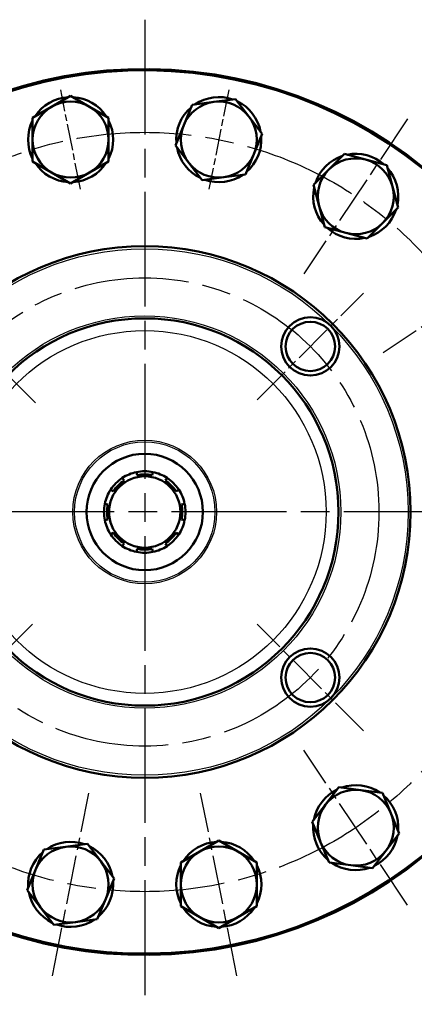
# Model space of a CAD drawing. Header units: millimetres. Extents: x 123 to 1447, y 427 to 1954.
# Tile 3 of 22: x 507 to 663, y 427 to 816. Entities that reach past the tile are written whole.
import ezdxf

# ---------------------------------------------------------------- set-up
doc = ezdxf.new("R2010")
doc.units = ezdxf.units.MM
doc.header["$LTSCALE"] = 8
doc.linetypes.add('CHAIN', pattern=[0.3543, 0.2362, -0.0295, 0.0591, -0.0295])
for name, color, linetype, lineweight in [('Mittellinie(DIN)', 4, 'CHAIN', 25), ('Mittelpunktmarkierung(DIN)', 4, 'CHAIN', 25), ('Sichtbare Kanten(DIN)', 7, 'Continuous', 50), ('Sichtbare tangentiale Kanten(DIN)', 3, 'Continuous', 25)]:
    doc.layers.add(name, color=color, linetype=linetype, lineweight=lineweight)

msp = doc.modelspace()

# ---------------------------------------------------------------- linework, layer by layer
at = {"layer": 'Mittellinie(DIN)', "linetype": 'CHAIN', "ltscale": 23.990969}
for radius in [150, 92.5]:
    msp.add_circle((556.83, 621.66), radius, dxfattribs=at)
at = {"layer": 'Mittelpunktmarkierung(DIN)', "linetype": 'CHAIN', "ltscale": 23.990969}
for p, q in [((556.83, 816.16), (556.83, 427.16)), ((884.77, 621.66), (246.1, 621.66))]:
    msp.add_line(p, q, dxfattribs=at)
at = {"layer": 'Mittelpunktmarkierung(DIN)', "linetype": 'CHAIN', "ltscale": 5.555937}
for p, q in [((531.47, 749.16), (523.66, 788.39)), ((589.99, 788.39), (582.19, 749.16))]:
    msp.add_line(p, q, dxfattribs=at)
at = {"layer": 'Mittelpunktmarkierung(DIN)', "linetype": 'CHAIN', "ltscale": 10.223008}
for p, q in [((660.61, 776.98), (619.72, 715.78)), ((712.15, 725.44), (650.95, 684.55)), ((660.61, 466.34), (619.72, 527.54)), ((520.39, 438.45), (534.75, 510.63)), ((593.27, 438.45), (578.91, 510.63))]:
    msp.add_line(p, q, dxfattribs=at)
at = {"layer": 'Mittelpunktmarkierung(DIN)', "linetype": 'CHAIN', "ltscale": 8.750658}
msp.add_line((469.15, 709.34), (513.7, 664.79), dxfattribs=at)
at = {"layer": 'Mittelpunktmarkierung(DIN)', "linetype": 'CHAIN', "ltscale": 8.264505}
for p, q in [((601.2, 666.03), (643.27, 708.1)), ((470.39, 535.22), (512.46, 577.29)), ((643.27, 535.22), (601.2, 577.29))]:
    msp.add_line(p, q, dxfattribs=at)
at = {"layer": 'Sichtbare Kanten(DIN)'}
for p, q in [((520.07, 781.77), (527.57, 786.1)), ((527.57, 786.1), (535.07, 781.77)), ((572.23, 774.52), (575.55, 782.52)), ((575.55, 782.52), (584.14, 783.65)), ((584.14, 783.65), (592.72, 784.78)), ((592.72, 784.78), (597.99, 777.91)), ((512.57, 777.44), (520.07, 781.77)), ((535.07, 781.77), (542.57, 777.44)), ((512.57, 768.78), (512.57, 777.44)), ((542.57, 777.44), (542.57, 768.78)), ((568.92, 766.52), (572.23, 774.52)), ((597.99, 777.91), (603.27, 771.04)), ((603.27, 771.04), (599.95, 763.04)), ((512.57, 760.12), (512.57, 768.78)), ((542.57, 768.78), (542.57, 760.12)), ((574.19, 759.65), (568.92, 766.52)), ((599.95, 763.04), (596.64, 755.04)), ((629.56, 756.99), (635.68, 763.11)), ((635.68, 763.11), (644.05, 760.87)), ((520.07, 755.79), (512.57, 760.12)), ((542.57, 760.12), (535.07, 755.79)), ((579.46, 752.77), (574.19, 759.65)), ((644.05, 760.87), (652.41, 758.63)), ((652.41, 758.63), (654.65, 750.26)), ((527.57, 751.46), (520.07, 755.79)), ((535.07, 755.79), (527.57, 751.46)), ((596.64, 755.04), (588.05, 753.91)), ((623.43, 750.86), (629.56, 756.99)), ((588.05, 753.91), (579.46, 752.77)), ((625.68, 742.5), (623.43, 750.86)), ((654.65, 750.26), (656.9, 741.9)), ((627.92, 734.13), (625.68, 742.5)), ((656.9, 741.9), (650.77, 735.77)), ((650.77, 735.77), (644.65, 729.65)), ((636.28, 731.89), (627.92, 734.13)), ((644.65, 729.65), (636.28, 731.89)), ((547.98, 635.11), (548.66, 634.06)), ((553.83, 636.2), (553.58, 637.43)), ((560.08, 637.43), (559.83, 636.2)), ((564.99, 634.06), (565.68, 635.11)), ((544.43, 629.82), (543.38, 630.51)), ((570.28, 630.51), (569.23, 629.82)), ((541.06, 624.91), (542.29, 624.66)), ((571.37, 624.66), (572.6, 624.91)), ((542.29, 618.66), (541.06, 618.41)), ((572.6, 618.41), (571.37, 618.66)), ((543.38, 612.81), (544.43, 613.49)), ((569.23, 613.49), (570.28, 612.81)), ((548.66, 609.26), (547.98, 608.21)), ((553.58, 605.89), (553.83, 607.11)), ((559.83, 607.11), (560.08, 605.89)), ((565.68, 608.21), (564.99, 609.26)), ((628.26, 506.07), (633.54, 512.94)), ((633.54, 512.94), (642.12, 511.81)), ((642.12, 511.81), (650.71, 510.68)), ((650.71, 510.68), (654.02, 502.68)), ((622.99, 499.2), (628.26, 506.07)), ((654.02, 502.68), (657.34, 494.68)), ((626.31, 491.2), (622.99, 499.2)), ((657.34, 494.68), (652.07, 487.81)), ((525.61, 489.41), (534.19, 490.54)), ((534.19, 490.54), (539.47, 483.67)), ((578.59, 487.53), (586.09, 491.86)), ((586.09, 491.86), (593.59, 487.53)), ((629.62, 483.2), (626.31, 491.2)), ((513.71, 480.28), (517.02, 488.28)), ((517.02, 488.28), (525.61, 489.41)), ((571.09, 483.2), (578.59, 487.53)), ((593.59, 487.53), (601.09, 483.2)), ((652.07, 487.81), (646.79, 480.94)), ((539.47, 483.67), (544.74, 476.8)), ((571.09, 474.54), (571.09, 483.2)), ((601.09, 483.2), (601.09, 474.54)), ((638.21, 482.07), (629.62, 483.2)), ((510.39, 472.28), (513.71, 480.28)), ((646.79, 480.94), (638.21, 482.07)), ((544.74, 476.8), (541.42, 468.8)), ((515.67, 465.41), (510.39, 472.28)), ((571.09, 465.88), (571.09, 474.54)), ((601.09, 474.54), (601.09, 465.88)), ((541.42, 468.8), (538.11, 460.8)), ((520.94, 458.54), (515.67, 465.41)), ((578.59, 461.55), (571.09, 465.88)), ((601.09, 465.88), (593.59, 461.55)), ((529.52, 459.67), (520.94, 458.54)), ((538.11, 460.8), (529.52, 459.67)), ((586.09, 457.22), (578.59, 461.55)), ((593.59, 461.55), (586.09, 457.22))]:
    msp.add_line(p, q, dxfattribs=at)
for centre, radius in [((556.83, 621.66), 105), ((556.83, 621.66), 76.5), ((622.24, 687.07), 11.5), ((622.24, 687.07), 9.75), ((556.83, 621.66), 22.99), ((556.83, 621.66), 14.1), ((622.24, 556.25), 11.5), ((622.24, 556.25), 9.75)]:
    msp.add_circle(centre, radius, dxfattribs=at)
for centre, radius, start, end in [((556.83, 621.66), 175, 186.9177, 173.0823), ((556.83, 621.66), 174.5, 186.8876, 173.1124), ((527.57, 768.78), 16.8, 93.2345, 146.7655), ((527.57, 768.78), 15, 60, 120), ((527.57, 768.78), 16.8, 33.2345, 86.7655), ((586.09, 768.78), 15, 97.5, 157.5), ((586.09, 768.78), 16.8, 70.7345, 124.2655), ((586.09, 768.78), 15, 37.5, 97.5), ((586.09, 768.78), 16.8, 10.7345, 64.2655), ((527.57, 768.78), 15, 120, 180), ((527.57, 768.78), 15, 0, 60), ((586.09, 768.78), 16.8, 130.7345, 184.2655), ((527.57, 768.78), 16.8, 153.2345, 206.7655), ((527.57, 768.78), 16.8, 333.2345, 26.7655), ((586.09, 768.78), 15, 157.5, 217.5), ((586.09, 768.78), 15, 337.5, 37.5), ((527.57, 768.78), 15, 180, 240), ((527.57, 768.78), 15, 300, 0), ((586.09, 768.78), 16.8, 310.7345, 4.2655), ((586.09, 768.78), 16.8, 190.7345, 244.2655), ((586.09, 768.78), 15, 277.5, 337.5), ((640.17, 746.38), 16.8, 48.2345, 101.7655), ((527.57, 768.78), 16.8, 213.2345, 266.7655), ((527.57, 768.78), 16.8, 273.2345, 326.7655), ((586.09, 768.78), 15, 217.5, 277.5), ((640.17, 746.38), 16.8, 108.2345, 161.7655), ((640.17, 746.38), 15, 75, 135), ((640.17, 746.38), 15, 15, 75), ((527.57, 768.78), 15, 240, 300), ((586.09, 768.78), 16.8, 250.7345, 304.2655), ((640.17, 746.38), 15, 135, 195), ((640.17, 746.38), 16.8, 348.2345, 41.7655), ((640.17, 746.38), 16.8, 168.2345, 221.7655), ((640.17, 746.38), 15, 315, 15), ((640.17, 746.38), 15, 195, 255), ((640.17, 746.38), 16.8, 288.2345, 341.7655), ((640.17, 746.38), 15, 255, 315), ((640.17, 746.38), 16.8, 228.2345, 281.7655), ((556.83, 621.66), 16.1, 123.3541, 146.6459), ((556.83, 621.66), 16.1, 101.6459, 123.3541), ((556.83, 621.66), 16.1, 78.3541, 101.6459), ((556.83, 621.66), 14.85, 78.3541, 101.6459), ((556.83, 621.66), 16.1, 56.6459, 78.3541), ((556.83, 621.66), 16.1, 33.3541, 56.6459), ((556.83, 621.66), 16.1, 146.6459, 168.3541), ((556.83, 621.66), 14.85, 123.3541, 146.6459), ((556.83, 621.66), 14.85, 33.3541, 56.6459), ((556.83, 621.66), 16.1, 11.6459, 33.3541), ((556.83, 621.66), 16.1, 168.3541, 191.6459), ((556.83, 621.66), 14.85, 168.3541, 191.6459), ((556.83, 621.66), 14.85, 348.3541, 11.6459), ((556.83, 621.66), 16.1, 348.3541, 11.6459), ((556.83, 621.66), 16.1, 191.6459, 213.3541), ((556.83, 621.66), 16.1, 326.6459, 348.3541), ((556.83, 621.66), 16.1, 213.3541, 236.6459), ((556.83, 621.66), 14.85, 213.3541, 236.6459), ((556.83, 621.66), 14.85, 303.3541, 326.6459), ((556.83, 621.66), 16.1, 303.3541, 326.6459), ((556.83, 621.66), 16.1, 236.6459, 258.3541), ((556.83, 621.66), 14.85, 258.3541, 281.6459), ((556.83, 621.66), 16.1, 281.6459, 303.3541), ((556.83, 621.66), 16.1, 258.3541, 281.6459), ((640.17, 496.94), 16.8, 55.7345, 109.2655), ((640.17, 496.94), 16.8, 115.7345, 169.2655), ((640.17, 496.94), 15, 82.5, 142.5), ((640.17, 496.94), 15, 22.5, 82.5), ((640.17, 496.94), 16.8, 355.7345, 49.2655), ((640.17, 496.94), 15, 142.5, 202.5), ((640.17, 496.94), 15, 322.5, 22.5), ((640.17, 496.94), 16.8, 175.7345, 229.2655), ((527.57, 474.54), 16.8, 70.7345, 124.2655), ((586.09, 474.54), 16.8, 93.2345, 146.7655), ((586.09, 474.54), 16.8, 33.2345, 86.7655), ((640.17, 496.94), 15, 202.5, 262.5), ((640.17, 496.94), 16.8, 295.7345, 349.2655), ((527.57, 474.54), 16.8, 130.7345, 184.2655), ((527.57, 474.54), 15, 97.5, 157.5), ((527.57, 474.54), 15, 37.5, 97.5), ((527.57, 474.54), 16.8, 10.7345, 64.2655), ((586.09, 474.54), 15, 120, 180), ((586.09, 474.54), 15, 60, 120), ((586.09, 474.54), 15, 0, 60), ((640.17, 496.94), 15, 262.5, 322.5), ((527.57, 474.54), 15, 337.5, 37.5), ((640.17, 496.94), 16.8, 235.7345, 289.2655), ((527.57, 474.54), 15, 157.5, 217.5), ((586.09, 474.54), 16.8, 153.2345, 206.7655), ((586.09, 474.54), 16.8, 333.2345, 26.7655), ((527.57, 474.54), 16.8, 310.7345, 4.2655), ((527.57, 474.54), 16.8, 190.7345, 244.2655), ((586.09, 474.54), 15, 180, 240), ((586.09, 474.54), 15, 300, 0), ((527.57, 474.54), 15, 277.5, 337.5), ((527.57, 474.54), 15, 217.5, 277.5), ((586.09, 474.54), 16.8, 213.2345, 266.7655), ((586.09, 474.54), 16.8, 273.2345, 326.7655), ((527.57, 474.54), 16.8, 250.7345, 304.2655), ((586.09, 474.54), 15, 240, 300)]:
    msp.add_arc(centre, radius, start, end, dxfattribs=at)
at = {"layer": 'Sichtbare tangentiale Kanten(DIN)'}
for radius in [104.03, 77.47, 71.67, 28.39, 27.72]:
    msp.add_circle((556.83, 621.66), radius, dxfattribs=at)

doc.saveas('drawing.dxf')
